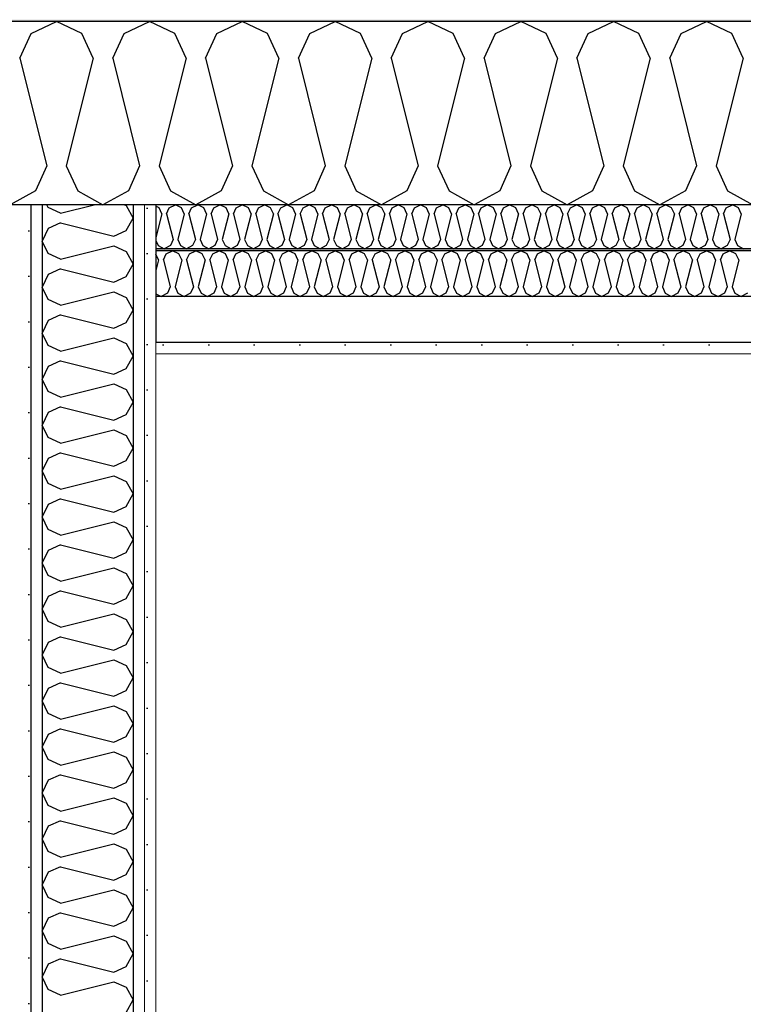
# Model space of a CAD drawing. Header units: millimetres. Extents: x -8544 to 51179, y -2070 to 23603.
# Tile 43 of 174: x 1592 to 2388, y 8974 to 10057. Entities that reach past the tile are written whole.
import ezdxf

# ---------------------------------------------------------------- set-up
doc = ezdxf.new("R2010")
doc.units = ezdxf.units.MM
doc.header["$LTSCALE"] = 0.5
doc.header["$MEASUREMENT"] = 0
doc.linetypes.add('PLINE', pattern=[0])
doc.layers.add('236- Innvendig kledning og overflate(Nye konstruksjoner)', color=7, linetype='Continuous', lineweight=0)
for name, color, linetype in [('242- Ikke-bærende innervegger (Skravur)(Nye konstruksjoner)', 7, 'Continuous'), ('242- Ikke-bærende innervegger(Nye konstruksjoner)', 7, 'Continuous'), ('256- Faste himlinger og overflatebehandling (Skravur)(Nye konstruksjoner)', 7, 'Continuous'), ('256- Faste himlinger og overflatebehandling(Nye konstruksjoner)', 7, 'Continuous'), ('261- Primærkonstruksjon (tak)', 7, 'Continuous'), ('261- Primærkonstruksjon (tak) (Skravur)', 7, 'Continuous'), ('262- Taktekking (Skravur)(Nye konstruksjoner)', 7, 'Continuous')]:
    doc.layers.add(name, color=color, linetype=linetype)
pattern_1 = [(270, (0, 0), (86.60254, 0), [0, -50]), (270, (43.3, -25), (86.60254, 0), [0, -50])]

# ---------------------------------------------------------------- blocks, each defined once
blk = doc.blocks.new('*X7')
at = {"layer": '261- Primærkonstruksjon (tak) (Skravur)', "linetype": 'PLINE'}
for p, q in [((1604.9, 10042.1), (1632.7, 10055.3)), ((1660.6, 10042.1), (1632.7, 10055.3)), ((1706.9, 10042.1), (1734.8, 10055.3)), ((1762.6, 10042.1), (1734.8, 10055.3)), ((1808.9, 10042.1), (1836.8, 10055.3)), ((1864.7, 10042.1), (1836.8, 10055.3)), ((1911, 10042.1), (1938.9, 10055.3)), ((1966.7, 10042.1), (1938.9, 10055.3)), ((2013, 10042.1), (2040.9, 10055.3)), ((2068.8, 10042.1), (2040.9, 10055.3)), ((2115.1, 10042.1), (2142.9, 10055.3)), ((2170.8, 10042.1), (2142.9, 10055.3)), ((2217.1, 10042.1), (2245, 10055.3)), ((2272.9, 10042.1), (2245, 10055.3)), ((2319.2, 10042.1), (2347, 10055.3)), ((2374.9, 10042.1), (2347, 10055.3)), ((1592.4, 10014.8), (1604.9, 10042.1)), ((1673, 10014.8), (1660.6, 10042.1)), ((1694.5, 10014.8), (1706.9, 10042.1)), ((1775.1, 10014.8), (1762.6, 10042.1)), ((1796.5, 10014.8), (1808.9, 10042.1)), ((1877.1, 10014.8), (1864.7, 10042.1)), ((1898.6, 10014.8), (1911, 10042.1)), ((1979.2, 10014.8), (1966.7, 10042.1)), ((2000.6, 10014.8), (2013, 10042.1)), ((2081.2, 10014.8), (2068.8, 10042.1)), ((2102.6, 10014.8), (2115.1, 10042.1)), ((2183.2, 10014.8), (2170.8, 10042.1)), ((2204.7, 10014.8), (2217.1, 10042.1)), ((2285.3, 10014.8), (2272.9, 10042.1)), ((2306.7, 10014.8), (2319.2, 10042.1)), ((2387.3, 10014.8), (2374.9, 10042.1)), ((1592.4, 10014.8), (1622, 9896.4)), ((1673, 10014.8), (1643.4, 9896.4)), ((1694.5, 10014.8), (1724, 9896.4)), ((1775.1, 10014.8), (1745.5, 9896.4)), ((1796.5, 10014.8), (1826.1, 9896.4)), ((1877.1, 10014.8), (1847.5, 9896.4)), ((1898.6, 10014.8), (1928.1, 9896.4)), ((1979.2, 10014.8), (1949.6, 9896.4)), ((2000.6, 10014.8), (2030.2, 9896.4)), ((2081.2, 10014.8), (2051.6, 9896.4)), ((2102.6, 10014.8), (2132.2, 9896.4)), ((2183.2, 10014.8), (2153.7, 9896.4)), ((2204.7, 10014.8), (2234.3, 9896.4)), ((2285.3, 10014.8), (2255.7, 9896.4)), ((2306.7, 10014.8), (2336.3, 9896.4)), ((2387.3, 10014.8), (2357.8, 9896.4)), ((1622, 9896.4), (1609.6, 9869.1)), ((1643.4, 9896.4), (1655.9, 9869.1)), ((1724, 9896.4), (1711.6, 9869.1)), ((1745.5, 9896.4), (1757.9, 9869.1)), ((1826.1, 9896.4), (1813.7, 9869.1)), ((1847.5, 9896.4), (1860, 9869.1)), ((1928.1, 9896.4), (1915.7, 9869.1)), ((1949.6, 9896.4), (1962, 9869.1)), ((2030.2, 9896.4), (2017.7, 9869.1)), ((2051.6, 9896.4), (2064.1, 9869.1)), ((2132.2, 9896.4), (2119.8, 9869.1)), ((2153.7, 9896.4), (2166.1, 9869.1)), ((2234.3, 9896.4), (2221.8, 9869.1)), ((2255.7, 9896.4), (2268.1, 9869.1)), ((2336.3, 9896.4), (2323.9, 9869.1)), ((2357.8, 9896.4), (2370.2, 9869.1)), ((1609.6, 9869.1), (1581.7, 9853.5)), ((1655.9, 9869.1), (1683.7, 9853.5)), ((1711.6, 9869.1), (1683.7, 9853.5)), ((1757.9, 9869.1), (1785.8, 9853.5)), ((1813.7, 9869.1), (1785.8, 9853.5)), ((1860, 9869.1), (1887.8, 9853.5)), ((1915.7, 9869.1), (1887.8, 9853.5)), ((1962, 9869.1), (1989.9, 9853.5)), ((2017.7, 9869.1), (1989.9, 9853.5)), ((2064.1, 9869.1), (2091.9, 9853.5)), ((2119.8, 9869.1), (2091.9, 9853.5)), ((2166.1, 9869.1), (2194, 9853.5)), ((2221.8, 9869.1), (2194, 9853.5)), ((2268.1, 9869.1), (2296, 9853.5)), ((2323.9, 9869.1), (2296, 9853.5)), ((2370.2, 9869.1), (2398.1, 9853.5))]:
    blk.add_line(p, q, dxfattribs=at)
blk = doc.blocks.new('*X55')
at = {"layer": '256- Faste himlinger og overflatebehandling (Skravur)(Nye konstruksjoner)', "linetype": 'PLINE'}
for p, q in [((1745.5, 9850.4), (1741.9, 9852.1)), ((1748.5, 9843.8), (1745.5, 9850.4)), ((1753.7, 9843.8), (1756.6, 9850.4)), ((1756.6, 9850.4), (1763.3, 9853.5)), ((1770, 9850.4), (1763.3, 9853.5)), ((1773, 9843.8), (1770, 9850.4)), ((1778.2, 9843.8), (1781.1, 9850.4)), ((1781.1, 9850.4), (1787.8, 9853.5)), ((1794.5, 9850.4), (1787.8, 9853.5)), ((1797.5, 9843.8), (1794.5, 9850.4)), ((1802.6, 9843.8), (1805.6, 9850.4)), ((1805.6, 9850.4), (1812.3, 9853.5)), ((1819, 9850.4), (1812.3, 9853.5)), ((1822, 9843.8), (1819, 9850.4)), ((1827.1, 9843.8), (1830.1, 9850.4)), ((1830.1, 9850.4), (1836.8, 9853.5)), ((1843.5, 9850.4), (1836.8, 9853.5)), ((1846.5, 9843.8), (1843.5, 9850.4)), ((1851.6, 9843.8), (1854.6, 9850.4)), ((1854.6, 9850.4), (1861.3, 9853.5)), ((1868, 9850.4), (1861.3, 9853.5)), ((1871, 9843.8), (1868, 9850.4)), ((1876.1, 9843.8), (1879.1, 9850.4)), ((1879.1, 9850.4), (1885.8, 9853.5)), ((1892.5, 9850.4), (1885.8, 9853.5)), ((1895.5, 9843.8), (1892.5, 9850.4)), ((1900.6, 9843.8), (1903.6, 9850.4)), ((1903.6, 9850.4), (1910.3, 9853.5)), ((1917, 9850.4), (1910.3, 9853.5)), ((1920, 9843.8), (1917, 9850.4)), ((1925.1, 9843.8), (1928.1, 9850.4)), ((1928.1, 9850.4), (1934.8, 9853.5)), ((1941.5, 9850.4), (1934.8, 9853.5)), ((1944.4, 9843.8), (1941.5, 9850.4)), ((1949.6, 9843.8), (1952.6, 9850.4)), ((1952.6, 9850.4), (1959.3, 9853.5)), ((1966, 9850.4), (1959.3, 9853.5)), ((1968.9, 9843.8), (1966, 9850.4)), ((1974.1, 9843.8), (1977.1, 9850.4)), ((1977.1, 9850.4), (1983.8, 9853.5)), ((1990.4, 9850.4), (1983.8, 9853.5)), ((1993.4, 9843.8), (1990.4, 9850.4)), ((1998.6, 9843.8), (2001.6, 9850.4)), ((2001.6, 9850.4), (2008.2, 9853.5)), ((2014.9, 9850.4), (2008.2, 9853.5)), ((2017.9, 9843.8), (2014.9, 9850.4)), ((2023.1, 9843.8), (2026, 9850.4)), ((2026, 9850.4), (2032.7, 9853.5)), ((2039.4, 9850.4), (2032.7, 9853.5)), ((2042.4, 9843.8), (2039.4, 9850.4)), ((2047.6, 9843.8), (2050.5, 9850.4)), ((2050.5, 9850.4), (2057.2, 9853.5)), ((2063.9, 9850.4), (2057.2, 9853.5)), ((2066.9, 9843.8), (2063.9, 9850.4)), ((2072, 9843.8), (2075, 9850.4)), ((2075, 9850.4), (2081.7, 9853.5)), ((2088.4, 9850.4), (2081.7, 9853.5)), ((2091.4, 9843.8), (2088.4, 9850.4)), ((2096.5, 9843.8), (2099.5, 9850.4)), ((2099.5, 9850.4), (2106.2, 9853.5)), ((2112.9, 9850.4), (2106.2, 9853.5)), ((2115.9, 9843.8), (2112.9, 9850.4)), ((2121, 9843.8), (2124, 9850.4)), ((2124, 9850.4), (2130.7, 9853.5)), ((2137.4, 9850.4), (2130.7, 9853.5)), ((2140.4, 9843.8), (2137.4, 9850.4)), ((2145.5, 9843.8), (2148.5, 9850.4)), ((2148.5, 9850.4), (2155.2, 9853.5)), ((2161.9, 9850.4), (2155.2, 9853.5)), ((2164.9, 9843.8), (2161.9, 9850.4)), ((2170, 9843.8), (2173, 9850.4)), ((2173, 9850.4), (2179.7, 9853.5)), ((2186.4, 9850.4), (2179.7, 9853.5)), ((2189.4, 9843.8), (2186.4, 9850.4)), ((2194.5, 9843.8), (2197.5, 9850.4)), ((2197.5, 9850.4), (2204.2, 9853.5)), ((2210.9, 9850.4), (2204.2, 9853.5)), ((2213.8, 9843.8), (2210.9, 9850.4)), ((2219, 9843.8), (2222, 9850.4)), ((2222, 9850.4), (2228.7, 9853.5)), ((2235.4, 9850.4), (2228.7, 9853.5)), ((2238.3, 9843.8), (2235.4, 9850.4)), ((2243.5, 9843.8), (2246.5, 9850.4)), ((2246.5, 9850.4), (2253.2, 9853.5)), ((2259.8, 9850.4), (2253.2, 9853.5)), ((2262.8, 9843.8), (2259.8, 9850.4)), ((2268, 9843.8), (2271, 9850.4)), ((2271, 9850.4), (2277.6, 9853.5)), ((2284.3, 9850.4), (2277.6, 9853.5)), ((2287.3, 9843.8), (2284.3, 9850.4)), ((2292.5, 9843.8), (2295.4, 9850.4)), ((2295.4, 9850.4), (2302.1, 9853.5)), ((2308.8, 9850.4), (2302.1, 9853.5)), ((2311.8, 9843.8), (2308.8, 9850.4)), ((2317, 9843.8), (2319.9, 9850.4)), ((2319.9, 9850.4), (2326.6, 9853.5)), ((2333.3, 9850.4), (2326.6, 9853.5)), ((2336.3, 9843.8), (2333.3, 9850.4)), ((2341.4, 9843.8), (2344.4, 9850.4)), ((2344.4, 9850.4), (2351.1, 9853.5)), ((2357.8, 9850.4), (2351.1, 9853.5)), ((2360.8, 9843.8), (2357.8, 9850.4)), ((2365.9, 9843.8), (2368.9, 9850.4)), ((2368.9, 9850.4), (2375.6, 9853.5)), ((2382.3, 9850.4), (2375.6, 9853.5)), ((2385.3, 9843.8), (2382.3, 9850.4)), ((1748.5, 9843.8), (1741.9, 9817.5)), ((1753.7, 9843.8), (1760.8, 9815.4)), ((1773, 9843.8), (1765.9, 9815.4)), ((1778.2, 9843.8), (1785.3, 9815.4)), ((1797.5, 9843.8), (1790.4, 9815.4)), ((1802.6, 9843.8), (1809.7, 9815.4)), ((1822, 9843.8), (1814.9, 9815.4)), ((1827.1, 9843.8), (1834.2, 9815.4)), ((1846.5, 9843.8), (1839.4, 9815.4)), ((1851.6, 9843.8), (1858.7, 9815.4)), ((1871, 9843.8), (1863.9, 9815.4)), ((1876.1, 9843.8), (1883.2, 9815.4)), ((1895.5, 9843.8), (1888.4, 9815.4)), ((1900.6, 9843.8), (1907.7, 9815.4)), ((1920, 9843.8), (1912.9, 9815.4)), ((1925.1, 9843.8), (1932.2, 9815.4)), ((1944.4, 9843.8), (1937.3, 9815.4)), ((1949.6, 9843.8), (1956.7, 9815.4)), ((1968.9, 9843.8), (1961.8, 9815.4)), ((1974.1, 9843.8), (1981.2, 9815.4)), ((1993.4, 9843.8), (1986.3, 9815.4)), ((1998.6, 9843.8), (2005.7, 9815.4)), ((2017.9, 9843.8), (2010.8, 9815.4)), ((2023.1, 9843.8), (2030.2, 9815.4)), ((2042.4, 9843.8), (2035.3, 9815.4)), ((2047.6, 9843.8), (2054.7, 9815.4)), ((2066.9, 9843.8), (2059.8, 9815.4)), ((2072, 9843.8), (2079.1, 9815.4)), ((2091.4, 9843.8), (2084.3, 9815.4)), ((2096.5, 9843.8), (2103.6, 9815.4)), ((2115.9, 9843.8), (2108.8, 9815.4)), ((2121, 9843.8), (2128.1, 9815.4)), ((2140.4, 9843.8), (2133.3, 9815.4)), ((2145.5, 9843.8), (2152.6, 9815.4)), ((2164.9, 9843.8), (2157.8, 9815.4)), ((2170, 9843.8), (2177.1, 9815.4)), ((2189.4, 9843.8), (2182.3, 9815.4)), ((2194.5, 9843.8), (2201.6, 9815.4)), ((2213.8, 9843.8), (2206.7, 9815.4)), ((2219, 9843.8), (2226.1, 9815.4)), ((2238.3, 9843.8), (2231.2, 9815.4)), ((2243.5, 9843.8), (2250.6, 9815.4)), ((2262.8, 9843.8), (2255.7, 9815.4)), ((2268, 9843.8), (2275.1, 9815.4)), ((2287.3, 9843.8), (2280.2, 9815.4)), ((2292.5, 9843.8), (2299.6, 9815.4)), ((2311.8, 9843.8), (2304.7, 9815.4)), ((2317, 9843.8), (2324.1, 9815.4)), ((2336.3, 9843.8), (2329.2, 9815.4)), ((2341.4, 9843.8), (2348.5, 9815.4)), ((2360.8, 9843.8), (2353.7, 9815.4)), ((2365.9, 9843.8), (2373, 9815.4)), ((2385.3, 9843.8), (2378.2, 9815.4)), ((1741.9, 9814.3), (1744.4, 9808.9)), ((1760.8, 9815.4), (1757.8, 9808.9)), ((1765.9, 9815.4), (1768.9, 9808.9)), ((1785.3, 9815.4), (1782.3, 9808.9)), ((1790.4, 9815.4), (1793.4, 9808.9)), ((1809.7, 9815.4), (1806.8, 9808.9)), ((1814.9, 9815.4), (1817.9, 9808.9)), ((1834.2, 9815.4), (1831.3, 9808.9)), ((1839.4, 9815.4), (1842.4, 9808.9)), ((1858.7, 9815.4), (1855.7, 9808.9)), ((1863.9, 9815.4), (1866.9, 9808.9)), ((1883.2, 9815.4), (1880.2, 9808.9)), ((1888.4, 9815.4), (1891.3, 9808.9)), ((1907.7, 9815.4), (1904.7, 9808.9)), ((1912.9, 9815.4), (1915.8, 9808.9)), ((1932.2, 9815.4), (1929.2, 9808.9)), ((1937.3, 9815.4), (1940.3, 9808.9)), ((1956.7, 9815.4), (1953.7, 9808.9)), ((1961.8, 9815.4), (1964.8, 9808.9)), ((1981.2, 9815.4), (1978.2, 9808.9)), ((1986.3, 9815.4), (1989.3, 9808.9)), ((2005.7, 9815.4), (2002.7, 9808.9)), ((2010.8, 9815.4), (2013.8, 9808.9)), ((2030.2, 9815.4), (2027.2, 9808.9)), ((2035.3, 9815.4), (2038.3, 9808.9)), ((2054.7, 9815.4), (2051.7, 9808.9)), ((2059.8, 9815.4), (2062.8, 9808.9)), ((2079.1, 9815.4), (2076.2, 9808.9)), ((2084.3, 9815.4), (2087.3, 9808.9)), ((2103.6, 9815.4), (2100.7, 9808.9)), ((2108.8, 9815.4), (2111.8, 9808.9)), ((2128.1, 9815.4), (2125.1, 9808.9)), ((2133.3, 9815.4), (2136.3, 9808.9)), ((2152.6, 9815.4), (2149.6, 9808.9)), ((2157.8, 9815.4), (2160.7, 9808.9)), ((2177.1, 9815.4), (2174.1, 9808.9)), ((2182.3, 9815.4), (2185.2, 9808.9)), ((2201.6, 9815.4), (2198.6, 9808.9)), ((2206.7, 9815.4), (2209.7, 9808.9)), ((2226.1, 9815.4), (2223.1, 9808.9)), ((2231.2, 9815.4), (2234.2, 9808.9)), ((2250.6, 9815.4), (2247.6, 9808.9)), ((2255.7, 9815.4), (2258.7, 9808.9)), ((2275.1, 9815.4), (2272.1, 9808.9)), ((2280.2, 9815.4), (2283.2, 9808.9)), ((2299.6, 9815.4), (2296.6, 9808.9)), ((2304.7, 9815.4), (2307.7, 9808.9)), ((2324.1, 9815.4), (2321.1, 9808.9)), ((2329.2, 9815.4), (2332.2, 9808.9)), ((2348.5, 9815.4), (2345.6, 9808.9)), ((2353.7, 9815.4), (2356.7, 9808.9)), ((2373, 9815.4), (2370, 9808.9)), ((2378.2, 9815.4), (2381.2, 9808.9)), ((1744.4, 9808.9), (1751.1, 9805.1)), ((1757.8, 9808.9), (1751.1, 9805.1)), ((1768.9, 9808.9), (1775.6, 9805.1)), ((1782.3, 9808.9), (1775.6, 9805.1)), ((1793.4, 9808.9), (1800.1, 9805.1)), ((1806.8, 9808.9), (1800.1, 9805.1)), ((1817.9, 9808.9), (1824.6, 9805.1)), ((1831.3, 9808.9), (1824.6, 9805.1)), ((1842.4, 9808.9), (1849.1, 9805.1)), ((1855.7, 9808.9), (1849.1, 9805.1)), ((1866.9, 9808.9), (1873.5, 9805.1)), ((1880.2, 9808.9), (1873.5, 9805.1)), ((1891.3, 9808.9), (1898, 9805.1)), ((1904.7, 9808.9), (1898, 9805.1)), ((1915.8, 9808.9), (1922.5, 9805.1)), ((1929.2, 9808.9), (1922.5, 9805.1)), ((1940.3, 9808.9), (1947, 9805.1)), ((1953.7, 9808.9), (1947, 9805.1)), ((1964.8, 9808.9), (1971.5, 9805.1)), ((1978.2, 9808.9), (1971.5, 9805.1)), ((1989.3, 9808.9), (1996, 9805.1)), ((2002.7, 9808.9), (1996, 9805.1)), ((2013.8, 9808.9), (2020.5, 9805.1)), ((2027.2, 9808.9), (2020.5, 9805.1)), ((2038.3, 9808.9), (2045, 9805.1)), ((2051.7, 9808.9), (2045, 9805.1)), ((2062.8, 9808.9), (2069.5, 9805.1)), ((2076.2, 9808.9), (2069.5, 9805.1)), ((2087.3, 9808.9), (2094, 9805.1)), ((2100.7, 9808.9), (2094, 9805.1)), ((2111.8, 9808.9), (2118.5, 9805.1)), ((2125.1, 9808.9), (2118.5, 9805.1)), ((2136.3, 9808.9), (2142.9, 9805.1)), ((2149.6, 9808.9), (2142.9, 9805.1)), ((2160.7, 9808.9), (2167.4, 9805.1)), ((2174.1, 9808.9), (2167.4, 9805.1)), ((2185.2, 9808.9), (2191.9, 9805.1)), ((2198.6, 9808.9), (2191.9, 9805.1)), ((2209.7, 9808.9), (2216.4, 9805.1)), ((2223.1, 9808.9), (2216.4, 9805.1)), ((2234.2, 9808.9), (2240.9, 9805.1)), ((2247.6, 9808.9), (2240.9, 9805.1)), ((2258.7, 9808.9), (2265.4, 9805.1)), ((2272.1, 9808.9), (2265.4, 9805.1)), ((2283.2, 9808.9), (2289.9, 9805.1)), ((2296.6, 9808.9), (2289.9, 9805.1)), ((2307.7, 9808.9), (2314.4, 9805.1)), ((2321.1, 9808.9), (2314.4, 9805.1)), ((2332.2, 9808.9), (2338.9, 9805.1)), ((2345.6, 9808.9), (2338.9, 9805.1)), ((2356.7, 9808.9), (2363.4, 9805.1)), ((2370, 9808.9), (2363.4, 9805.1)), ((2381.2, 9808.9), (2387.9, 9805.1))]:
    blk.add_line(p, q, dxfattribs=at)
blk = doc.blocks.new('*X56')
at = {"layer": '256- Faste himlinger og overflatebehandling (Skravur)(Nye konstruksjoner)', "linetype": 'PLINE'}
for p, q in [((1753.3, 9799.8), (1760.3, 9803.1)), ((1767.2, 9799.8), (1760.3, 9803.1)), ((1778.8, 9799.8), (1785.8, 9803.1)), ((1792.8, 9799.8), (1785.8, 9803.1)), ((1804.3, 9799.8), (1811.3, 9803.1)), ((1818.3, 9799.8), (1811.3, 9803.1)), ((1829.8, 9799.8), (1836.8, 9803.1)), ((1843.8, 9799.8), (1836.8, 9803.1)), ((1855.4, 9799.8), (1862.3, 9803.1)), ((1869.3, 9799.8), (1862.3, 9803.1)), ((1880.9, 9799.8), (1887.8, 9803.1)), ((1894.8, 9799.8), (1887.8, 9803.1)), ((1906.4, 9799.8), (1913.3, 9803.1)), ((1920.3, 9799.8), (1913.3, 9803.1)), ((1931.9, 9799.8), (1938.9, 9803.1)), ((1945.8, 9799.8), (1938.9, 9803.1)), ((1957.4, 9799.8), (1964.4, 9803.1)), ((1971.3, 9799.8), (1964.4, 9803.1)), ((1982.9, 9799.8), (1989.9, 9803.1)), ((1996.8, 9799.8), (1989.9, 9803.1)), ((2008.4, 9799.8), (2015.4, 9803.1)), ((2022.4, 9799.8), (2015.4, 9803.1)), ((2033.9, 9799.8), (2040.9, 9803.1)), ((2047.9, 9799.8), (2040.9, 9803.1)), ((2059.4, 9799.8), (2066.4, 9803.1)), ((2073.4, 9799.8), (2066.4, 9803.1)), ((2085, 9799.8), (2091.9, 9803.1)), ((2098.9, 9799.8), (2091.9, 9803.1)), ((2110.5, 9799.8), (2117.4, 9803.1)), ((2124.4, 9799.8), (2117.4, 9803.1)), ((2136, 9799.8), (2142.9, 9803.1)), ((2149.9, 9799.8), (2142.9, 9803.1)), ((2161.5, 9799.8), (2168.5, 9803.1)), ((2175.4, 9799.8), (2168.5, 9803.1)), ((2187, 9799.8), (2194, 9803.1)), ((2200.9, 9799.8), (2194, 9803.1)), ((2212.5, 9799.8), (2219.5, 9803.1)), ((2226.4, 9799.8), (2219.5, 9803.1)), ((2238, 9799.8), (2245, 9803.1)), ((2252, 9799.8), (2245, 9803.1)), ((2263.5, 9799.8), (2270.5, 9803.1)), ((2277.5, 9799.8), (2270.5, 9803.1)), ((2289, 9799.8), (2296, 9803.1)), ((2303, 9799.8), (2296, 9803.1)), ((2314.6, 9799.8), (2321.5, 9803.1)), ((2328.5, 9799.8), (2321.5, 9803.1)), ((2340.1, 9799.8), (2347, 9803.1)), ((2354, 9799.8), (2347, 9803.1)), ((2365.6, 9799.8), (2372.5, 9803.1)), ((2379.5, 9799.8), (2372.5, 9803.1)), ((1744.8, 9793), (1741.9, 9799.4)), ((1744.8, 9793), (1741.9, 9781.3)), ((1750.2, 9793), (1753.3, 9799.8)), ((1750.2, 9793), (1757.6, 9763.4)), ((1770.4, 9793), (1763, 9763.4)), ((1770.4, 9793), (1767.2, 9799.8)), ((1775.7, 9793), (1778.8, 9799.8)), ((1775.7, 9793), (1783.1, 9763.4)), ((1795.9, 9793), (1788.5, 9763.4)), ((1795.9, 9793), (1792.8, 9799.8)), ((1801.2, 9793), (1804.3, 9799.8)), ((1801.2, 9793), (1808.6, 9763.4)), ((1821.4, 9793), (1814, 9763.4)), ((1821.4, 9793), (1818.3, 9799.8)), ((1826.7, 9793), (1829.8, 9799.8)), ((1826.7, 9793), (1834.1, 9763.4)), ((1846.9, 9793), (1839.5, 9763.4)), ((1846.9, 9793), (1843.8, 9799.8)), ((1852.2, 9793), (1855.4, 9799.8)), ((1852.2, 9793), (1859.6, 9763.4)), ((1872.4, 9793), (1865, 9763.4)), ((1872.4, 9793), (1869.3, 9799.8)), ((1877.8, 9793), (1880.9, 9799.8)), ((1877.8, 9793), (1885.2, 9763.4)), ((1897.9, 9793), (1890.5, 9763.4)), ((1897.9, 9793), (1894.8, 9799.8)), ((1903.3, 9793), (1906.4, 9799.8)), ((1903.3, 9793), (1910.7, 9763.4)), ((1923.4, 9793), (1916, 9763.4)), ((1923.4, 9793), (1920.3, 9799.8)), ((1928.8, 9793), (1931.9, 9799.8)), ((1928.8, 9793), (1936.2, 9763.4)), ((1948.9, 9793), (1941.5, 9763.4)), ((1948.9, 9793), (1945.8, 9799.8)), ((1954.3, 9793), (1957.4, 9799.8)), ((1954.3, 9793), (1961.7, 9763.4)), ((1974.4, 9793), (1967, 9763.4)), ((1974.4, 9793), (1971.3, 9799.8)), ((1979.8, 9793), (1982.9, 9799.8)), ((1979.8, 9793), (1987.2, 9763.4)), ((2000, 9793), (1992.6, 9763.4)), ((2000, 9793), (1996.8, 9799.8)), ((2005.3, 9793), (2008.4, 9799.8)), ((2005.3, 9793), (2012.7, 9763.4)), ((2025.5, 9793), (2018.1, 9763.4)), ((2025.5, 9793), (2022.4, 9799.8)), ((2030.8, 9793), (2033.9, 9799.8)), ((2030.8, 9793), (2038.2, 9763.4)), ((2051, 9793), (2043.6, 9763.4)), ((2051, 9793), (2047.9, 9799.8)), ((2056.3, 9793), (2059.4, 9799.8)), ((2056.3, 9793), (2063.7, 9763.4)), ((2076.5, 9793), (2069.1, 9763.4)), ((2076.5, 9793), (2073.4, 9799.8)), ((2081.8, 9793), (2085, 9799.8)), ((2081.8, 9793), (2089.2, 9763.4)), ((2102, 9793), (2094.6, 9763.4)), ((2102, 9793), (2098.9, 9799.8)), ((2107.4, 9793), (2110.5, 9799.8)), ((2107.4, 9793), (2114.8, 9763.4)), ((2127.5, 9793), (2120.1, 9763.4)), ((2127.5, 9793), (2124.4, 9799.8)), ((2132.9, 9793), (2136, 9799.8)), ((2132.9, 9793), (2140.3, 9763.4)), ((2153, 9793), (2145.6, 9763.4)), ((2153, 9793), (2149.9, 9799.8)), ((2158.4, 9793), (2161.5, 9799.8)), ((2158.4, 9793), (2165.8, 9763.4)), ((2178.5, 9793), (2171.1, 9763.4)), ((2178.5, 9793), (2175.4, 9799.8)), ((2183.9, 9793), (2187, 9799.8)), ((2183.9, 9793), (2191.3, 9763.4)), ((2204, 9793), (2196.6, 9763.4)), ((2204, 9793), (2200.9, 9799.8)), ((2209.4, 9793), (2212.5, 9799.8)), ((2209.4, 9793), (2216.8, 9763.4)), ((2229.6, 9793), (2222.2, 9763.4)), ((2229.6, 9793), (2226.4, 9799.8)), ((2234.9, 9793), (2238, 9799.8)), ((2234.9, 9793), (2242.3, 9763.4)), ((2255.1, 9793), (2247.7, 9763.4)), ((2255.1, 9793), (2252, 9799.8)), ((2260.4, 9793), (2263.5, 9799.8)), ((2260.4, 9793), (2267.8, 9763.4)), ((2280.6, 9793), (2273.2, 9763.4)), ((2280.6, 9793), (2277.5, 9799.8)), ((2285.9, 9793), (2289, 9799.8)), ((2285.9, 9793), (2293.3, 9763.4)), ((2306.1, 9793), (2298.7, 9763.4)), ((2306.1, 9793), (2303, 9799.8)), ((2311.4, 9793), (2314.6, 9799.8)), ((2311.4, 9793), (2318.8, 9763.4)), ((2331.6, 9793), (2324.2, 9763.4)), ((2331.6, 9793), (2328.5, 9799.8)), ((2337, 9793), (2340.1, 9799.8)), ((2337, 9793), (2344.4, 9763.4)), ((2357.1, 9793), (2349.7, 9763.4)), ((2357.1, 9793), (2354, 9799.8)), ((2362.5, 9793), (2365.6, 9799.8)), ((2362.5, 9793), (2369.9, 9763.4)), ((2382.6, 9793), (2375.2, 9763.4)), ((2382.6, 9793), (2379.5, 9799.8)), ((1757.6, 9763.4), (1754.5, 9756.6)), ((1763, 9763.4), (1766.1, 9756.6)), ((1783.1, 9763.4), (1780, 9756.6)), ((1788.5, 9763.4), (1791.6, 9756.6)), ((1808.6, 9763.4), (1805.5, 9756.6)), ((1814, 9763.4), (1817.1, 9756.6)), ((1834.1, 9763.4), (1831, 9756.6)), ((1839.5, 9763.4), (1842.6, 9756.6)), ((1859.6, 9763.4), (1856.5, 9756.6)), ((1865, 9763.4), (1868.1, 9756.6)), ((1885.2, 9763.4), (1882, 9756.6)), ((1890.5, 9763.4), (1893.6, 9756.6)), ((1910.7, 9763.4), (1907.6, 9756.6)), ((1916, 9763.4), (1919.1, 9756.6)), ((1936.2, 9763.4), (1933.1, 9756.6)), ((1941.5, 9763.4), (1944.6, 9756.6)), ((1961.7, 9763.4), (1958.6, 9756.6)), ((1967, 9763.4), (1970.2, 9756.6)), ((1987.2, 9763.4), (1984.1, 9756.6)), ((1992.6, 9763.4), (1995.7, 9756.6)), ((2012.7, 9763.4), (2009.6, 9756.6)), ((2018.1, 9763.4), (2021.2, 9756.6)), ((2038.2, 9763.4), (2035.1, 9756.6)), ((2043.6, 9763.4), (2046.7, 9756.6)), ((2063.7, 9763.4), (2060.6, 9756.6)), ((2069.1, 9763.4), (2072.2, 9756.6)), ((2089.2, 9763.4), (2086.1, 9756.6)), ((2094.6, 9763.4), (2097.7, 9756.6)), ((2114.8, 9763.4), (2111.6, 9756.6)), ((2120.1, 9763.4), (2123.2, 9756.6)), ((2140.3, 9763.4), (2137.2, 9756.6)), ((2145.6, 9763.4), (2148.7, 9756.6)), ((2165.8, 9763.4), (2162.7, 9756.6)), ((2171.1, 9763.4), (2174.2, 9756.6)), ((2191.3, 9763.4), (2188.2, 9756.6)), ((2196.6, 9763.4), (2199.8, 9756.6)), ((2216.8, 9763.4), (2213.7, 9756.6)), ((2222.2, 9763.4), (2225.3, 9756.6)), ((2242.3, 9763.4), (2239.2, 9756.6)), ((2247.7, 9763.4), (2250.8, 9756.6)), ((2267.8, 9763.4), (2264.7, 9756.6)), ((2273.2, 9763.4), (2276.3, 9756.6)), ((2293.3, 9763.4), (2290.2, 9756.6)), ((2298.7, 9763.4), (2301.8, 9756.6)), ((2318.8, 9763.4), (2315.7, 9756.6)), ((2324.2, 9763.4), (2327.3, 9756.6)), ((2344.4, 9763.4), (2341.2, 9756.6)), ((2349.7, 9763.4), (2352.8, 9756.6)), ((2369.9, 9763.4), (2366.8, 9756.6)), ((2375.2, 9763.4), (2378.3, 9756.6)), ((1741.9, 9755.8), (1747.5, 9752.7)), ((1754.5, 9756.6), (1747.5, 9752.7)), ((1766.1, 9756.6), (1773, 9752.7)), ((1780, 9756.6), (1773, 9752.7)), ((1791.6, 9756.6), (1798.5, 9752.7)), ((1805.5, 9756.6), (1798.5, 9752.7)), ((1817.1, 9756.6), (1824.1, 9752.7)), ((1831, 9756.6), (1824.1, 9752.7)), ((1842.6, 9756.6), (1849.6, 9752.7)), ((1856.5, 9756.6), (1849.6, 9752.7)), ((1868.1, 9756.6), (1875.1, 9752.7)), ((1882, 9756.6), (1875.1, 9752.7)), ((1893.6, 9756.6), (1900.6, 9752.7)), ((1907.6, 9756.6), (1900.6, 9752.7)), ((1919.1, 9756.6), (1926.1, 9752.7)), ((1933.1, 9756.6), (1926.1, 9752.7)), ((1944.6, 9756.6), (1951.6, 9752.7)), ((1958.6, 9756.6), (1951.6, 9752.7)), ((1970.2, 9756.6), (1977.1, 9752.7)), ((1984.1, 9756.6), (1977.1, 9752.7)), ((1995.7, 9756.6), (2002.6, 9752.7)), ((2009.6, 9756.6), (2002.6, 9752.7)), ((2021.2, 9756.6), (2028.1, 9752.7)), ((2035.1, 9756.6), (2028.1, 9752.7)), ((2046.7, 9756.6), (2053.7, 9752.7)), ((2060.6, 9756.6), (2053.7, 9752.7)), ((2072.2, 9756.6), (2079.2, 9752.7)), ((2086.1, 9756.6), (2079.2, 9752.7)), ((2097.7, 9756.6), (2104.7, 9752.7)), ((2111.6, 9756.6), (2104.7, 9752.7)), ((2123.2, 9756.6), (2130.2, 9752.7)), ((2137.2, 9756.6), (2130.2, 9752.7)), ((2148.7, 9756.6), (2155.7, 9752.7)), ((2162.7, 9756.6), (2155.7, 9752.7)), ((2174.2, 9756.6), (2181.2, 9752.7)), ((2188.2, 9756.6), (2181.2, 9752.7)), ((2199.8, 9756.6), (2206.7, 9752.7)), ((2213.7, 9756.6), (2206.7, 9752.7)), ((2225.3, 9756.6), (2232.2, 9752.7)), ((2239.2, 9756.6), (2232.2, 9752.7)), ((2250.8, 9756.6), (2257.7, 9752.7)), ((2264.7, 9756.6), (2257.7, 9752.7)), ((2276.3, 9756.6), (2283.3, 9752.7)), ((2290.2, 9756.6), (2283.3, 9752.7)), ((2301.8, 9756.6), (2308.8, 9752.7)), ((2315.7, 9756.6), (2308.8, 9752.7)), ((2327.3, 9756.6), (2334.3, 9752.7)), ((2341.2, 9756.6), (2334.3, 9752.7)), ((2352.8, 9756.6), (2359.8, 9752.7)), ((2366.8, 9756.6), (2359.8, 9752.7)), ((2378.3, 9756.6), (2385.3, 9752.7)), ((2392.3, 9756.6), (2385.3, 9752.7))]:
    blk.add_line(p, q, dxfattribs=at)
blk = doc.blocks.new('*X82')
at = {"layer": '242- Ikke-bærende innervegger (Skravur)(Nye konstruksjoner)', "linetype": 'PLINE'}
for p, q in [((1623.5, 9850.5), (1622, 9853.5)), ((1637, 9844.3), (1623.5, 9850.5)), ((1637, 9844.3), (1674.1, 9853.5)), ((1707.5, 9853.5), (1709.2, 9852.8)), ((1709.2, 9852.8), (1716.9, 9839)), ((1709.2, 9825.2), (1716.9, 9839)), ((1623.5, 9827.5), (1616.9, 9813.7)), ((1637, 9833.7), (1623.5, 9827.5)), ((1637, 9833.7), (1695.7, 9819)), ((1695.7, 9819), (1709.2, 9825.2)), ((1623.5, 9799.9), (1616.9, 9813.7)), ((1637, 9793.7), (1695.7, 9808.4)), ((1695.7, 9808.4), (1709.2, 9802.2)), ((1637, 9793.7), (1623.5, 9799.9)), ((1709.2, 9802.2), (1716.9, 9788.4)), ((1637, 9783.1), (1623.5, 9776.9)), ((1637, 9783.1), (1695.7, 9768.4)), ((1709.2, 9774.6), (1716.9, 9788.4)), ((1623.5, 9776.9), (1616.9, 9763.1)), ((1695.7, 9768.4), (1709.2, 9774.6)), ((1623.5, 9749.3), (1616.9, 9763.1)), ((1637, 9743.1), (1623.5, 9749.3)), ((1637, 9743.1), (1695.7, 9757.8)), ((1695.7, 9757.8), (1709.2, 9751.6)), ((1709.2, 9751.6), (1716.9, 9737.8)), ((1637, 9732.5), (1623.5, 9726.3)), ((1637, 9732.5), (1695.7, 9717.8)), ((1709.2, 9724), (1716.9, 9737.8)), ((1623.5, 9726.3), (1616.9, 9712.5)), ((1695.7, 9717.8), (1709.2, 9724)), ((1623.5, 9698.7), (1616.9, 9712.5)), ((1637, 9692.5), (1695.7, 9707.2)), ((1695.7, 9707.2), (1709.2, 9701)), ((1637, 9692.5), (1623.5, 9698.7)), ((1709.2, 9701), (1716.9, 9687.2)), ((1709.2, 9673.4), (1716.9, 9687.2)), ((1623.5, 9675.7), (1616.9, 9661.9)), ((1637, 9681.9), (1623.5, 9675.7)), ((1637, 9681.9), (1695.7, 9667.2)), ((1695.7, 9667.2), (1709.2, 9673.4)), ((1623.5, 9648.1), (1616.9, 9661.9)), ((1637, 9641.9), (1695.7, 9656.6)), ((1695.7, 9656.6), (1709.2, 9650.4)), ((1637, 9641.9), (1623.5, 9648.1)), ((1709.2, 9650.4), (1716.9, 9636.6)), ((1637, 9631.3), (1623.5, 9625.2)), ((1637, 9631.3), (1695.7, 9616.7)), ((1709.2, 9622.8), (1716.9, 9636.6)), ((1623.5, 9625.2), (1616.9, 9611.3)), ((1695.7, 9616.7), (1709.2, 9622.8)), ((1623.5, 9597.5), (1616.9, 9611.3)), ((1637, 9591.4), (1623.5, 9597.5)), ((1637, 9591.4), (1695.7, 9606)), ((1695.7, 9606), (1709.2, 9599.9)), ((1709.2, 9599.9), (1716.9, 9586)), ((1637, 9580.7), (1623.5, 9574.6)), ((1637, 9580.7), (1695.7, 9566.1)), ((1709.2, 9572.2), (1716.9, 9586)), ((1623.5, 9574.6), (1616.9, 9560.8)), ((1695.7, 9566.1), (1709.2, 9572.2)), ((1623.5, 9546.9), (1616.9, 9560.8)), ((1637, 9540.8), (1695.7, 9555.4)), ((1695.7, 9555.4), (1709.2, 9549.3)), ((1637, 9540.8), (1623.5, 9546.9)), ((1709.2, 9549.3), (1716.9, 9535.5)), ((1709.2, 9521.6), (1716.9, 9535.5)), ((1623.5, 9524), (1616.9, 9510.2)), ((1637, 9530.1), (1623.5, 9524)), ((1637, 9530.1), (1695.7, 9515.5)), ((1695.7, 9515.5), (1709.2, 9521.6)), ((1623.5, 9496.4), (1616.9, 9510.2)), ((1637, 9490.2), (1695.7, 9504.9)), ((1695.7, 9504.9), (1709.2, 9498.7)), ((1637, 9490.2), (1623.5, 9496.4)), ((1709.2, 9498.7), (1716.9, 9484.9)), ((1637, 9479.6), (1623.5, 9473.4)), ((1637, 9479.6), (1695.7, 9464.9)), ((1709.2, 9471.1), (1716.9, 9484.9)), ((1623.5, 9473.4), (1616.9, 9459.6)), ((1695.7, 9464.9), (1709.2, 9471.1)), ((1623.5, 9445.8), (1616.9, 9459.6)), ((1637, 9439.6), (1623.5, 9445.8)), ((1637, 9439.6), (1695.7, 9454.3)), ((1695.7, 9454.3), (1709.2, 9448.1)), ((1709.2, 9448.1), (1716.9, 9434.3)), ((1637, 9429), (1623.5, 9422.8)), ((1637, 9429), (1695.7, 9414.3)), ((1709.2, 9420.5), (1716.9, 9434.3)), ((1623.5, 9422.8), (1616.9, 9409)), ((1695.7, 9414.3), (1709.2, 9420.5)), ((1623.5, 9395.2), (1616.9, 9409)), ((1637, 9389), (1695.7, 9403.7)), ((1695.7, 9403.7), (1709.2, 9397.5)), ((1637, 9389), (1623.5, 9395.2)), ((1709.2, 9397.5), (1716.9, 9383.7)), ((1709.2, 9369.9), (1716.9, 9383.7)), ((1623.5, 9372.2), (1616.9, 9358.4)), ((1637, 9378.4), (1623.5, 9372.2)), ((1637, 9378.4), (1695.7, 9363.7)), ((1695.7, 9363.7), (1709.2, 9369.9)), ((1623.5, 9344.6), (1616.9, 9358.4)), ((1637, 9338.4), (1695.7, 9353.1)), ((1695.7, 9353.1), (1709.2, 9346.9)), ((1637, 9338.4), (1623.5, 9344.6)), ((1709.2, 9346.9), (1716.9, 9333.1)), ((1637, 9327.8), (1623.5, 9321.6)), ((1637, 9327.8), (1695.7, 9313.1)), ((1709.2, 9319.3), (1716.9, 9333.1)), ((1623.5, 9321.6), (1616.9, 9307.8)), ((1695.7, 9313.1), (1709.2, 9319.3)), ((1623.5, 9294), (1616.9, 9307.8)), ((1637, 9287.8), (1623.5, 9294)), ((1637, 9287.8), (1695.7, 9302.5)), ((1695.7, 9302.5), (1709.2, 9296.3)), ((1709.2, 9296.3), (1716.9, 9282.5)), ((1637, 9277.2), (1623.5, 9271)), ((1637, 9277.2), (1695.7, 9262.5)), ((1709.2, 9268.7), (1716.9, 9282.5)), ((1623.5, 9271), (1616.9, 9257.2)), ((1695.7, 9262.5), (1709.2, 9268.7)), ((1623.5, 9243.4), (1616.9, 9257.2)), ((1637, 9237.3), (1695.7, 9251.9)), ((1695.7, 9251.9), (1709.2, 9245.8)), ((1637, 9237.3), (1623.5, 9243.4)), ((1709.2, 9245.8), (1716.9, 9231.9)), ((1709.2, 9218.1), (1716.9, 9231.9)), ((1623.5, 9220.5), (1616.9, 9206.6)), ((1637, 9226.6), (1623.5, 9220.5)), ((1637, 9226.6), (1695.7, 9212)), ((1695.7, 9212), (1709.2, 9218.1)), ((1623.5, 9192.8), (1616.9, 9206.6)), ((1637, 9186.7), (1695.7, 9201.3)), ((1695.7, 9201.3), (1709.2, 9195.2)), ((1637, 9186.7), (1623.5, 9192.8)), ((1709.2, 9195.2), (1716.9, 9181.4)), ((1637, 9176), (1623.5, 9169.9)), ((1637, 9176), (1695.7, 9161.4)), ((1709.2, 9167.5), (1716.9, 9181.4)), ((1623.5, 9169.9), (1616.9, 9156.1)), ((1695.7, 9161.4), (1709.2, 9167.5)), ((1623.5, 9142.2), (1616.9, 9156.1)), ((1637, 9136.1), (1623.5, 9142.2)), ((1637, 9136.1), (1695.7, 9150.7)), ((1695.7, 9150.7), (1709.2, 9144.6)), ((1709.2, 9144.6), (1716.9, 9130.8)), ((1637, 9125.5), (1623.5, 9119.3)), ((1637, 9125.5), (1695.7, 9110.8)), ((1709.2, 9117), (1716.9, 9130.8)), ((1623.5, 9119.3), (1616.9, 9105.5)), ((1695.7, 9110.8), (1709.2, 9117)), ((1623.5, 9091.7), (1616.9, 9105.5)), ((1637, 9085.5), (1695.7, 9100.2)), ((1695.7, 9100.2), (1709.2, 9094)), ((1637, 9085.5), (1623.5, 9091.7)), ((1709.2, 9094), (1716.9, 9080.2)), ((1709.2, 9066.4), (1716.9, 9080.2)), ((1623.5, 9068.7), (1616.9, 9054.9)), ((1637, 9074.9), (1623.5, 9068.7)), ((1637, 9074.9), (1695.7, 9060.2)), ((1695.7, 9060.2), (1709.2, 9066.4)), ((1623.5, 9041.1), (1616.9, 9054.9)), ((1637, 9034.9), (1695.7, 9049.6)), ((1695.7, 9049.6), (1709.2, 9043.4)), ((1637, 9034.9), (1623.5, 9041.1)), ((1709.2, 9043.4), (1716.9, 9029.6)), ((1637, 9024.3), (1623.5, 9018.1)), ((1637, 9024.3), (1695.7, 9009.6)), ((1709.2, 9015.8), (1716.9, 9029.6)), ((1623.5, 9018.1), (1616.9, 9004.3)), ((1695.7, 9009.6), (1709.2, 9015.8)), ((1623.5, 8990.5), (1616.9, 9004.3)), ((1637, 8984.3), (1695.7, 8999)), ((1695.7, 8999), (1709.2, 8992.8)), ((1709.2, 8992.8), (1716.9, 8979)), ((1637, 8984.3), (1623.5, 8990.5)), ((1709.2, 8965.2), (1716.9, 8979))]:
    blk.add_line(p, q, dxfattribs=at)

msp = doc.modelspace()

# ---------------------------------------------------------------- hatches: boundary and pattern name
at = {"layer": '242- Ikke-bærende innervegger (Skravur)(Nye konstruksjoner)', "linetype": 'Continuous'}
h = msp.add_hatch(dxfattribs=at)
h.set_pattern_fill('Gips', color=256, style=0, pattern_type=2)
h.set_pattern_definition(pattern_1)
h.paths.add_polyline_path([(1591.9, 6850), (1604.4, 6850), (1604.4, 9853.5), (1591.9, 9853.5)])
h = msp.add_hatch(dxfattribs=at)
h.set_pattern_fill('Gips', color=256, style=0, pattern_type=2)
h.set_pattern_definition(pattern_1)
h.paths.add_polyline_path([(1604.4, 9853.5), (1604.4, 6850), (1616.9, 6850), (1616.9, 9853.5)])
h = msp.add_hatch(dxfattribs=at)
h.set_pattern_fill('Gips', color=256, style=0, pattern_type=2)
h.set_pattern_definition(pattern_1)
h.paths.add_polyline_path([(1716.9, 6850), (1729.4, 6850), (1729.4, 9853.5), (1716.9, 9853.5)])
h = msp.add_hatch(dxfattribs=at)
h.set_pattern_fill('Gips', color=256, style=0, pattern_type=2)
h.set_pattern_definition(pattern_1)
h.paths.add_polyline_path([(1741.9, 9853.5), (1729.4, 9853.5), (1729.4, 6850), (1741.9, 6850)])
at = {"layer": '256- Faste himlinger og overflatebehandling (Skravur)(Nye konstruksjoner)', "linetype": 'Continuous'}
msp.add_hatch(color=256, dxfattribs=at).paths.add_polyline_path([(1741.9, 9803.1), (4721.9, 9803.1), (4721.9, 9805.1), (1741.9, 9805.1)])
h = msp.add_hatch(dxfattribs=at)
h.set_pattern_fill('Gips', color=256, style=0, pattern_type=2)
h.set_pattern_definition([(0, (0, 0), (0, 86.60254), [0, -50]), (0, (25, 43.3), (0, 86.60254), [0, -50])])
h.paths.add_polyline_path([(1741.9, 9689.6), (4721.9, 9689.6), (4721.9, 9702.3), (1741.9, 9702.3)])
at = {"layer": '262- Taktekking (Skravur)(Nye konstruksjoner)', "linetype": 'Continuous'}
h = msp.add_hatch(dxfattribs=at)
h.set_pattern_fill('Prikker_tett', color=256, style=0, pattern_type=2)
h.set_pattern_definition([(0, (0, 0), (0, 43.30127), [0, -25]), (0, (12.5, 21.65), (0, 43.30127), [0, -25])])
h.paths.add_polyline_path([(-2583.1, 10055.3), (12216.9, 10055.3), (12216.9, 10057.3), (-2583.1, 10057.3)])

# ---------------------------------------------------------------- linework, layer by layer
at = {"layer": '236- Innvendig kledning og overflate(Nye konstruksjoner)', "linetype": 'PLINE'}
for p, q in [((1729.4, 9853.5), (1729.4, 6850)), ((1741.9, 9702.3), (1741.9, 9689.6)), ((4721.9, 9689.6), (1741.9, 9689.6)), ((1741.9, 9689.6), (1741.9, 6850))]:
    msp.add_line(p, q, dxfattribs=at)
at = {"layer": '242- Ikke-bærende innervegger(Nye konstruksjoner)', "linetype": 'PLINE'}
for p, q in [((1604.4, 9853.5), (1604.4, 6850)), ((1616.9, 9853.5), (1616.9, 6850)), ((1716.9, 9853.5), (1716.9, 6850))]:
    msp.add_line(p, q, dxfattribs=at)
at = {"layer": '256- Faste himlinger og overflatebehandling(Nye konstruksjoner)', "linetype": 'PLINE'}
for p, q in [((4721.9, 9805.1), (1741.9, 9805.1)), ((4721.9, 9803.1), (1741.9, 9803.1)), ((4721.9, 9752.7), (1741.9, 9752.7)), ((4721.9, 9702.3), (1741.9, 9702.3))]:
    msp.add_line(p, q, dxfattribs=at)
at = {"layer": '256- Faste himlinger og overflatebehandling(Nye konstruksjoner)', "linetype": 'PLINE', "flags": 128}
msp.add_lwpolyline([(1741.9, 9853.5), (1741.9, 9805.1), (1741.9, 9803.1), (1741.9, 9752.7), (1741.9, 9702.3)], dxfattribs=at)
at = {"layer": '261- Primærkonstruksjon (tak)', "linetype": 'PLINE', "flags": 128}
for points in [[(12166.9, 10055.3), (12016.9, 10055.3), (12014.9, 10055.3), (11966.9, 10055.3), (11954.4, 10055.3), (-2320.6, 10055.3), (-2333.1, 10055.3), (-2381.1, 10055.3), (-2383.1, 10055.3), (-2533.1, 10055.3)], [(4721.9, 9853.5), (1741.9, 9853.5), (1729.4, 9853.5), (1716.9, 9853.5), (1616.9, 9853.5), (1604.4, 9853.5), (1591.9, 9853.5), (1311.9, 9853.5)]]:
    msp.add_lwpolyline(points, dxfattribs=at)

# ---------------------------------------------------------------- block references
at = {"layer": '242- Ikke-bærende innervegger(Nye konstruksjoner)'}
msp.add_blockref('*X82', (0, 0), dxfattribs=at)
at = {"layer": '256- Faste himlinger og overflatebehandling(Nye konstruksjoner)'}
for name in ['*X55', '*X56']:
    msp.add_blockref(name, (0, 0), dxfattribs=at)
at = {"layer": '261- Primærkonstruksjon (tak)'}
msp.add_blockref('*X7', (0, 0), dxfattribs=at)

doc.saveas('drawing.dxf')
